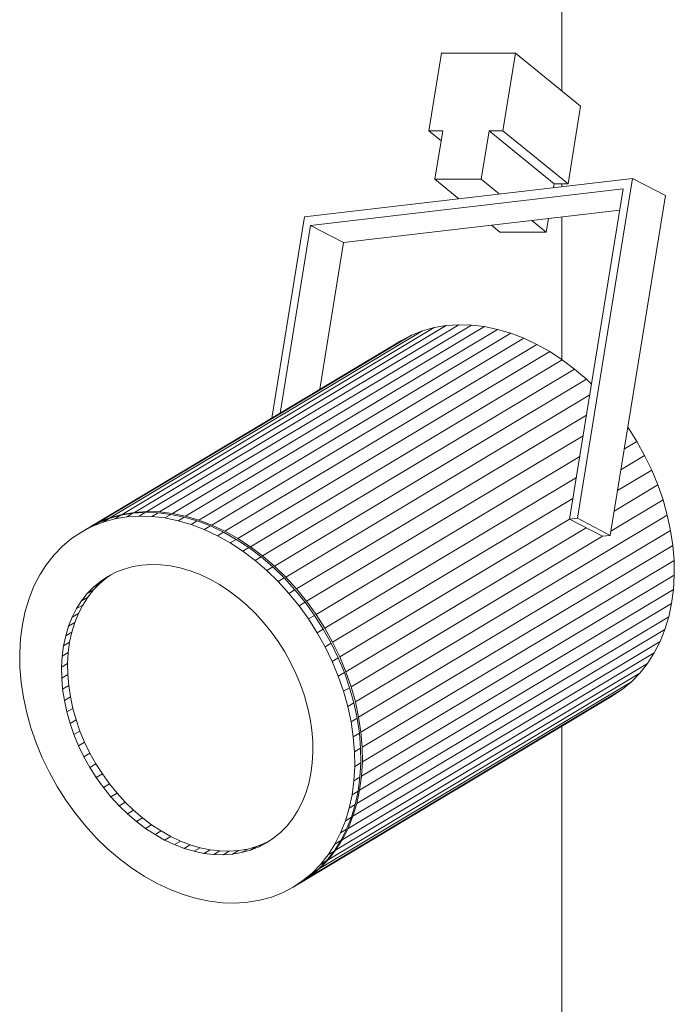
# Model space of a CAD drawing. Header units: millimetres. Extents: x 641988563 to 642234695, y 6457251462 to 6457368821.
# Tile 210 of 223: x 642203155 to 642203281, y 6457260069 to 6457260260. Entities that reach past the tile are written whole.
import ezdxf

# ---------------------------------------------------------------- set-up
doc = ezdxf.new("R2010")
doc.units = ezdxf.units.MM
doc.header["$MEASUREMENT"] = 0

msp = doc.modelspace()

# ---------------------------------------------------------------- linework, layer by layer
at = {"color": 253, "linetype": 'Continuous', "lineweight": 13, "true_color": 0xaaaaaa}
for p, q in [((642203259.391, 6457260245.913), (642203259.391, 6457260312.915)), ((642203233.715, 6457260238.148), (642203236.157, 6457260253.183)), ((642203236.157, 6457260253.183), (642203250.475, 6457260253.183)), ((642203250.475, 6457260253.183), (642203248.033, 6457260238.148)), ((642203263.058, 6457260242.923), (642203250.475, 6457260253.183)), ((642203263.058, 6457260242.923), (642203260.615, 6457260227.888)), ((642203236.399, 6457260238.148), (642203233.715, 6457260238.148)), ((642203236.085, 6457260236.215), (642203233.715, 6457260238.148)), ((642203234.873, 6457260228.751), (642203236.399, 6457260238.148)), ((642203245.348, 6457260238.148), (642203243.822, 6457260228.751)), ((642203248.033, 6457260238.148), (642203245.348, 6457260238.148)), ((642203257.93, 6457260227.888), (642203245.348, 6457260238.148)), ((642203260.615, 6457260227.888), (642203248.033, 6457260238.148)), ((642203209.624, 6457260221.497), (642203273.113, 6457260228.932)), ((642203243.822, 6457260228.751), (642203234.873, 6457260228.751)), ((642203239.481, 6457260224.993), (642203234.873, 6457260228.751)), ((642203247.306, 6457260225.91), (642203243.822, 6457260228.751)), ((642203273.113, 6457260228.932), (642203262.427, 6457260163.154)), ((642203279.48, 6457260225.629), (642203273.113, 6457260228.932)), ((642203271.296, 6457260226.876), (642203210.83, 6457260219.794)), ((642203257.93, 6457260227.888), (642203257.809, 6457260227.14)), ((642203260.615, 6457260227.888), (642203257.93, 6457260227.888)), ((642203259.391, 6457260227.325), (642203259.391, 6457260227.888)), ((642203260.915, 6457260162.977), (642203271.296, 6457260226.876)), ((642203279.48, 6457260225.629), (642203268.794, 6457260159.85)), ((642203270.625, 6457260222.748), (642203217.197, 6457260216.491)), ((642203203.295, 6457260182.54), (642203209.624, 6457260221.497)), ((642203256.404, 6457260218.491), (642203253.625, 6457260220.757)), ((642203256.833, 6457260221.133), (642203256.404, 6457260218.491)), ((642203259.391, 6457260193.883), (642203259.391, 6457260221.432)), ((642203210.83, 6457260219.794), (642203204.938, 6457260183.524)), ((642203217.197, 6457260216.491), (642203210.83, 6457260219.794)), ((642203247.455, 6457260218.491), (642203245.8, 6457260219.841)), ((642203256.404, 6457260218.491), (642203247.455, 6457260218.491)), ((642203217.197, 6457260216.491), (642203212.586, 6457260188.105)), ((642203234.738, 6457260200.047), (642203174.391, 6457260163.899)), ((642203237.074, 6457260200.439), (642203176.727, 6457260164.292)), ((642203239.482, 6457260200.602), (642203179.135, 6457260164.455)), ((642203241.947, 6457260200.534), (642203181.601, 6457260164.387)), ((642203244.455, 6457260200.236), (642203184.108, 6457260164.088)), ((642203246.989, 6457260199.709), (642203186.642, 6457260163.561)), ((642203232.488, 6457260199.426), (642203234.738, 6457260200.047)), ((642203234.738, 6457260200.047), (642203237.074, 6457260200.439)), ((642203237.074, 6457260200.439), (642203239.482, 6457260200.602)), ((642203239.482, 6457260200.602), (642203241.947, 6457260200.534)), ((642203241.947, 6457260200.534), (642203244.455, 6457260200.236)), ((642203244.455, 6457260200.236), (642203246.989, 6457260199.709)), ((642203246.989, 6457260199.709), (642203249.534, 6457260198.956)), ((642203230.339, 6457260198.582), (642203169.993, 6457260162.435)), ((642203232.488, 6457260199.426), (642203172.142, 6457260163.279)), ((642203249.534, 6457260198.956), (642203189.187, 6457260162.808)), ((642203252.074, 6457260197.983), (642203191.727, 6457260161.835)), ((642203228.304, 6457260197.52), (642203230.339, 6457260198.582)), ((642203230.339, 6457260198.582), (642203232.488, 6457260199.426)), ((642203249.534, 6457260198.956), (642203252.074, 6457260197.983)), ((642203252.074, 6457260197.983), (642203254.594, 6457260196.795)), ((642203228.304, 6457260197.52), (642203167.957, 6457260161.373)), ((642203254.594, 6457260196.795), (642203194.247, 6457260160.647)), ((642203254.594, 6457260196.795), (642203257.078, 6457260195.399)), ((642203257.078, 6457260195.399), (642203196.731, 6457260159.252)), ((642203257.078, 6457260195.399), (642203259.51, 6457260193.805)), ((642203259.51, 6457260193.805), (642203199.164, 6457260157.657)), ((642203261.877, 6457260192.022), (642203201.53, 6457260155.874)), ((642203259.51, 6457260193.805), (642203261.877, 6457260192.022)), ((642203261.877, 6457260192.022), (642203264.162, 6457260190.06)), ((642203264.162, 6457260190.06), (642203203.816, 6457260153.913)), ((642203264.162, 6457260190.06), (642203265.158, 6457260189.094)), ((642203264.82, 6457260187.015), (642203206.007, 6457260151.786)), ((642203264.186, 6457260183.108), (642203208.089, 6457260149.506)), ((642203272.224, 6457260180.692), (642203273.907, 6457260178.041)), ((642203263.539, 6457260179.127), (642203210.05, 6457260147.087)), ((642203273.907, 6457260178.041), (642203271.517, 6457260176.61)), ((642203273.907, 6457260178.041), (642203275.435, 6457260175.299)), ((642203262.884, 6457260175.098), (642203211.878, 6457260144.545)), ((642203275.435, 6457260175.299), (642203270.859, 6457260172.558)), ((642203275.435, 6457260175.299), (642203276.799, 6457260172.482)), ((642203262.226, 6457260171.044), (642203213.561, 6457260141.894)), ((642203276.799, 6457260172.482), (642203270.205, 6457260168.532)), ((642203276.799, 6457260172.482), (642203277.99, 6457260169.607)), ((642203277.99, 6457260169.607), (642203269.559, 6457260164.557)), ((642203277.99, 6457260169.607), (642203279, 6457260166.692)), ((642203261.568, 6457260166.992), (642203215.089, 6457260139.151)), ((642203279, 6457260166.692), (642203268.925, 6457260160.657)), ((642203279, 6457260166.692), (642203279.825, 6457260163.756)), ((642203171.849, 6457260163.103), (642203174.098, 6457260163.724)), ((642203172.142, 6457260163.279), (642203174.391, 6457260163.899)), ((642203174.098, 6457260163.724), (642203172.927, 6457260163.022)), ((642203172.927, 6457260163.022), (642203175.263, 6457260163.414)), ((642203174.098, 6457260163.724), (642203176.434, 6457260164.116)), ((642203174.391, 6457260163.899), (642203176.727, 6457260164.292)), ((642203176.434, 6457260164.116), (642203175.263, 6457260163.414)), ((642203175.263, 6457260163.414), (642203177.671, 6457260163.577)), ((642203176.434, 6457260164.116), (642203178.842, 6457260164.279)), ((642203176.727, 6457260164.292), (642203179.135, 6457260164.455)), ((642203178.842, 6457260164.279), (642203177.671, 6457260163.577)), ((642203177.671, 6457260163.577), (642203180.136, 6457260163.509)), ((642203178.842, 6457260164.279), (642203181.308, 6457260164.211)), ((642203179.135, 6457260164.455), (642203181.601, 6457260164.387)), ((642203181.308, 6457260164.211), (642203180.136, 6457260163.509)), ((642203180.136, 6457260163.509), (642203182.643, 6457260163.211)), ((642203181.308, 6457260164.211), (642203183.815, 6457260163.913)), ((642203181.601, 6457260164.387), (642203184.108, 6457260164.088)), ((642203183.815, 6457260163.913), (642203182.643, 6457260163.211)), ((642203183.815, 6457260163.913), (642203186.349, 6457260163.385)), ((642203184.108, 6457260164.088), (642203186.642, 6457260163.561)), ((642203186.642, 6457260163.561), (642203189.187, 6457260162.808)), ((642203279.825, 6457260163.756), (642203219.478, 6457260127.608)), ((642203279.825, 6457260163.756), (642203280.458, 6457260160.815)), ((642203166.492, 6457260160.495), (642203168.528, 6457260161.558)), ((642203167.664, 6457260161.197), (642203169.7, 6457260162.259)), ((642203167.957, 6457260161.373), (642203169.993, 6457260162.435)), ((642203168.528, 6457260161.558), (642203170.677, 6457260162.401)), ((642203169.7, 6457260162.259), (642203168.528, 6457260161.558)), ((642203169.7, 6457260162.259), (642203171.849, 6457260163.103)), ((642203169.993, 6457260162.435), (642203172.142, 6457260163.279)), ((642203171.849, 6457260163.103), (642203170.677, 6457260162.401)), ((642203170.677, 6457260162.401), (642203172.927, 6457260163.022)), ((642203182.643, 6457260163.211), (642203185.177, 6457260162.684)), ((642203186.349, 6457260163.385), (642203185.177, 6457260162.684)), ((642203185.177, 6457260162.684), (642203187.722, 6457260161.931)), ((642203186.349, 6457260163.385), (642203188.894, 6457260162.633)), ((642203188.894, 6457260162.633), (642203187.722, 6457260161.931)), ((642203187.722, 6457260161.931), (642203190.263, 6457260160.958)), ((642203188.894, 6457260162.633), (642203191.434, 6457260161.66)), ((642203189.187, 6457260162.808), (642203191.727, 6457260161.835)), ((642203191.434, 6457260161.66), (642203190.263, 6457260160.958)), ((642203191.434, 6457260161.66), (642203193.954, 6457260160.472)), ((642203191.727, 6457260161.835), (642203194.247, 6457260160.647)), ((642203260.924, 6457260162.972), (642203216.452, 6457260136.334)), ((642203262.427, 6457260163.154), (642203260.915, 6457260162.977)), ((642203267.283, 6457260159.673), (642203260.915, 6457260162.977)), ((642203268.794, 6457260159.85), (642203262.427, 6457260163.154)), ((642203164.583, 6457260159.221), (642203166.492, 6457260160.495)), ((642203167.664, 6457260161.197), (642203166.492, 6457260160.495)), ((642203167.802, 6457260161.269), (642203167.957, 6457260161.373)), ((642203190.263, 6457260160.958), (642203192.782, 6457260159.77)), ((642203193.954, 6457260160.472), (642203192.782, 6457260159.77)), ((642203192.782, 6457260159.77), (642203195.266, 6457260158.374)), ((642203193.954, 6457260160.472), (642203196.438, 6457260159.076)), ((642203194.247, 6457260160.647), (642203196.731, 6457260159.252)), ((642203264.134, 6457260161.307), (642203217.643, 6457260133.459)), ((642203267.283, 6457260159.673), (642203218.654, 6457260130.545)), ((642203280.458, 6457260160.815), (642203220.111, 6457260124.668)), ((642203268.794, 6457260159.85), (642203267.283, 6457260159.673)), ((642203280.458, 6457260160.815), (642203280.895, 6457260157.89)), ((642203161.189, 6457260156.07), (642203162.812, 6457260157.743)), ((642203162.812, 6457260157.743), (642203164.583, 6457260159.221)), ((642203196.438, 6457260159.076), (642203195.266, 6457260158.374)), ((642203195.266, 6457260158.374), (642203197.699, 6457260156.78)), ((642203196.438, 6457260159.076), (642203198.871, 6457260157.482)), ((642203196.731, 6457260159.252), (642203199.164, 6457260157.657)), ((642203280.895, 6457260157.89), (642203220.548, 6457260121.742)), ((642203280.895, 6457260157.89), (642203281.134, 6457260154.996)), ((642203159.725, 6457260154.212), (642203161.189, 6457260156.07)), ((642203198.871, 6457260157.482), (642203197.699, 6457260156.78)), ((642203197.699, 6457260156.78), (642203200.066, 6457260154.997)), ((642203198.871, 6457260157.482), (642203201.237, 6457260155.699)), ((642203199.164, 6457260157.657), (642203201.53, 6457260155.874)), ((642203201.53, 6457260155.874), (642203203.816, 6457260153.913)), ((642203158.43, 6457260152.181), (642203159.725, 6457260154.212)), ((642203178.186, 6457260154.092), (642203176.434, 6457260153.798)), ((642203179.992, 6457260154.215), (642203178.186, 6457260154.092)), ((642203181.841, 6457260154.163), (642203179.992, 6457260154.215)), ((642203183.722, 6457260153.94), (642203181.841, 6457260154.163)), ((642203185.622, 6457260153.544), (642203183.722, 6457260153.94)), ((642203201.237, 6457260155.699), (642203200.066, 6457260154.997)), ((642203200.066, 6457260154.997), (642203202.351, 6457260153.035)), ((642203201.237, 6457260155.699), (642203203.523, 6457260153.737)), ((642203203.816, 6457260153.913), (642203206.007, 6457260151.786)), ((642203281.134, 6457260154.996), (642203220.788, 6457260118.849)), ((642203281.134, 6457260154.996), (642203281.174, 6457260152.153)), ((642203157.31, 6457260149.989), (642203158.43, 6457260152.181)), ((642203172.159, 6457260152.19), (642203171.348, 6457260151.649)), ((642203173.135, 6457260152.7), (642203171.608, 6457260151.903)), ((642203174.747, 6457260153.333), (642203173.135, 6457260152.7)), ((642203176.434, 6457260153.798), (642203174.747, 6457260153.333)), ((642203187.531, 6457260152.98), (642203185.622, 6457260153.544)), ((642203189.436, 6457260152.25), (642203187.531, 6457260152.98)), ((642203191.326, 6457260151.359), (642203189.436, 6457260152.25)), ((642203203.523, 6457260153.737), (642203202.351, 6457260153.035)), ((642203202.351, 6457260153.035), (642203204.542, 6457260150.908)), ((642203203.523, 6457260153.737), (642203205.714, 6457260151.61)), ((642203281.174, 6457260152.153), (642203220.828, 6457260116.005)), ((642203281.174, 6457260152.153), (642203281.014, 6457260149.378)), ((642203170.02, 6457260150.541), (642203168.803, 6457260149.286)), ((642203170.176, 6457260150.947), (642203168.848, 6457260149.839)), ((642203170.02, 6457260150.541), (642203168.848, 6457260149.839)), ((642203171.348, 6457260151.649), (642203170.02, 6457260150.541)), ((642203171.608, 6457260151.903), (642203170.176, 6457260150.947)), ((642203171.348, 6457260151.649), (642203170.176, 6457260150.947)), ((642203193.189, 6457260150.312), (642203191.326, 6457260151.359)), ((642203195.013, 6457260149.117), (642203193.189, 6457260150.312)), ((642203205.714, 6457260151.61), (642203204.542, 6457260150.908)), ((642203204.542, 6457260150.908), (642203206.624, 6457260148.628)), ((642203205.714, 6457260151.61), (642203207.796, 6457260149.33)), ((642203206.007, 6457260151.786), (642203208.089, 6457260149.506)), ((642203156.372, 6457260147.65), (642203157.31, 6457260149.989)), ((642203167.631, 6457260148.584), (642203166.533, 6457260147.19)), ((642203168.848, 6457260149.839), (642203167.631, 6457260148.584)), ((642203168.803, 6457260149.286), (642203167.631, 6457260148.584)), ((642203168.803, 6457260149.286), (642203167.705, 6457260147.892)), ((642203196.788, 6457260147.779), (642203195.013, 6457260149.117)), ((642203207.796, 6457260149.33), (642203206.624, 6457260148.628)), ((642203206.624, 6457260148.628), (642203208.585, 6457260146.21)), ((642203207.796, 6457260149.33), (642203209.757, 6457260146.912)), ((642203208.089, 6457260149.506), (642203210.05, 6457260147.087)), ((642203281.014, 6457260149.378), (642203220.668, 6457260113.23)), ((642203281.014, 6457260149.378), (642203280.655, 6457260146.687)), ((642203155.624, 6457260145.179), (642203156.372, 6457260147.65)), ((642203166.533, 6457260147.19), (642203165.561, 6457260145.667)), ((642203166.733, 6457260146.369), (642203165.561, 6457260145.667)), ((642203166.733, 6457260146.369), (642203165.893, 6457260144.725)), ((642203167.705, 6457260147.892), (642203166.533, 6457260147.19)), ((642203167.705, 6457260147.892), (642203166.733, 6457260146.369)), ((642203198.502, 6457260146.308), (642203196.788, 6457260147.779)), ((642203200.145, 6457260144.713), (642203198.502, 6457260146.308)), ((642203209.757, 6457260146.912), (642203208.585, 6457260146.21)), ((642203209.757, 6457260146.912), (642203211.585, 6457260144.369)), ((642203210.05, 6457260147.087), (642203211.878, 6457260144.545)), ((642203280.655, 6457260146.687), (642203220.309, 6457260110.54)), ((642203280.655, 6457260146.687), (642203280.1, 6457260144.099)), ((642203155.068, 6457260142.59), (642203155.624, 6457260145.179)), ((642203165.561, 6457260145.667), (642203164.721, 6457260144.023)), ((642203165.893, 6457260144.725), (642203164.721, 6457260144.023)), ((642203165.893, 6457260144.725), (642203165.19, 6457260142.971)), ((642203201.707, 6457260143.003), (642203200.145, 6457260144.713)), ((642203208.585, 6457260146.21), (642203210.413, 6457260143.667)), ((642203211.585, 6457260144.369), (642203210.413, 6457260143.667)), ((642203211.585, 6457260144.369), (642203213.268, 6457260141.718)), ((642203211.878, 6457260144.545), (642203213.561, 6457260141.894)), ((642203154.71, 6457260139.9), (642203155.068, 6457260142.59)), ((642203164.721, 6457260144.023), (642203164.018, 6457260142.269)), ((642203165.19, 6457260142.971), (642203164.018, 6457260142.269)), ((642203165.19, 6457260142.971), (642203164.629, 6457260141.118)), ((642203203.178, 6457260141.189), (642203201.707, 6457260143.003)), ((642203210.413, 6457260143.667), (642203212.096, 6457260141.017)), ((642203280.1, 6457260144.099), (642203219.753, 6457260107.951)), ((642203280.1, 6457260144.099), (642203279.351, 6457260141.627)), ((642203164.018, 6457260142.269), (642203163.457, 6457260140.416)), ((642203164.629, 6457260141.118), (642203163.457, 6457260140.416)), ((642203164.629, 6457260141.118), (642203164.212, 6457260139.176)), ((642203204.549, 6457260139.282), (642203203.178, 6457260141.189)), ((642203213.268, 6457260141.718), (642203212.096, 6457260141.017)), ((642203212.096, 6457260141.017), (642203213.624, 6457260138.274)), ((642203213.268, 6457260141.718), (642203214.796, 6457260138.976)), ((642203213.561, 6457260141.894), (642203215.089, 6457260139.151)), ((642203279.351, 6457260141.627), (642203219.005, 6457260105.48)), ((642203279.351, 6457260141.627), (642203278.414, 6457260139.288)), ((642203154.55, 6457260137.125), (642203154.71, 6457260139.9)), ((642203163.457, 6457260140.416), (642203163.04, 6457260138.474)), ((642203164.212, 6457260139.176), (642203163.04, 6457260138.474)), ((642203164.212, 6457260139.176), (642203163.943, 6457260137.158)), ((642203205.811, 6457260137.294), (642203204.549, 6457260139.282)), ((642203214.796, 6457260138.976), (642203213.624, 6457260138.274)), ((642203214.796, 6457260138.976), (642203216.16, 6457260136.159)), ((642203215.089, 6457260139.151), (642203216.452, 6457260136.334)), ((642203278.414, 6457260139.288), (642203218.068, 6457260103.141)), ((642203278.414, 6457260139.288), (642203277.294, 6457260137.097)), ((642203154.589, 6457260134.281), (642203154.55, 6457260137.125)), ((642203163.04, 6457260138.474), (642203162.771, 6457260136.456)), ((642203163.943, 6457260137.158), (642203162.771, 6457260136.456)), ((642203163.943, 6457260137.158), (642203163.823, 6457260135.077)), ((642203206.957, 6457260135.237), (642203205.811, 6457260137.294)), ((642203213.624, 6457260138.274), (642203214.988, 6457260135.457)), ((642203277.294, 6457260137.097), (642203216.948, 6457260100.949)), ((642203277.294, 6457260137.097), (642203275.998, 6457260135.066)), ((642203162.771, 6457260136.456), (642203162.651, 6457260134.375)), ((642203163.823, 6457260135.077), (642203162.651, 6457260134.375)), ((642203163.823, 6457260135.077), (642203163.853, 6457260132.945)), ((642203207.98, 6457260133.124), (642203206.957, 6457260135.237)), ((642203216.16, 6457260136.159), (642203214.988, 6457260135.457)), ((642203214.988, 6457260135.457), (642203216.179, 6457260132.582)), ((642203275.998, 6457260135.066), (642203215.652, 6457260098.918)), ((642203216.16, 6457260136.159), (642203217.35, 6457260133.284)), ((642203216.452, 6457260136.334), (642203217.643, 6457260133.459)), ((642203275.998, 6457260135.066), (642203274.535, 6457260133.208)), ((642203154.829, 6457260131.388), (642203154.589, 6457260134.281)), ((642203162.651, 6457260134.375), (642203162.681, 6457260132.243)), ((642203163.853, 6457260132.945), (642203162.681, 6457260132.243)), ((642203163.853, 6457260132.945), (642203164.032, 6457260130.774)), ((642203208.873, 6457260130.968), (642203207.98, 6457260133.124)), ((642203274.535, 6457260133.208), (642203214.188, 6457260097.06)), ((642203217.35, 6457260133.284), (642203216.179, 6457260132.582)), ((642203217.35, 6457260133.284), (642203218.361, 6457260130.369)), ((642203217.643, 6457260133.459), (642203218.654, 6457260130.545)), ((642203274.535, 6457260133.208), (642203272.912, 6457260131.535)), ((642203155.266, 6457260128.462), (642203154.829, 6457260131.388)), ((642203162.681, 6457260132.243), (642203162.861, 6457260130.073)), ((642203272.912, 6457260131.535), (642203212.566, 6457260095.387)), ((642203216.179, 6457260132.582), (642203217.189, 6457260129.667)), ((642203272.912, 6457260131.535), (642203271.141, 6457260130.057)), ((642203164.032, 6457260130.774), (642203162.861, 6457260130.073)), ((642203162.861, 6457260130.073), (642203163.189, 6457260127.878)), ((642203164.032, 6457260130.774), (642203164.361, 6457260128.58)), ((642203209.631, 6457260128.782), (642203208.873, 6457260130.968)), ((642203271.141, 6457260130.057), (642203210.794, 6457260093.909)), ((642203218.361, 6457260130.369), (642203217.189, 6457260129.667)), ((642203217.189, 6457260129.667), (642203218.014, 6457260126.731)), ((642203218.361, 6457260130.369), (642203219.185, 6457260127.433)), ((642203218.654, 6457260130.545), (642203219.478, 6457260127.608)), ((642203271.141, 6457260130.057), (642203269.231, 6457260128.782)), ((642203155.899, 6457260125.522), (642203155.266, 6457260128.462)), ((642203164.361, 6457260128.58), (642203163.189, 6457260127.878)), ((642203163.189, 6457260127.878), (642203163.663, 6457260125.673)), ((642203164.361, 6457260128.58), (642203164.835, 6457260126.375)), ((642203269.231, 6457260128.782), (642203208.885, 6457260092.635)), ((642203210.249, 6457260126.58), (642203209.631, 6457260128.782)), ((642203219.185, 6457260127.433), (642203218.014, 6457260126.731)), ((642203219.185, 6457260127.433), (642203219.818, 6457260124.492)), ((642203219.478, 6457260127.608), (642203220.111, 6457260124.668)), ((642203156.723, 6457260122.585), (642203155.899, 6457260125.522)), ((642203164.835, 6457260126.375), (642203163.663, 6457260125.673)), ((642203163.663, 6457260125.673), (642203164.282, 6457260123.471)), ((642203164.835, 6457260126.375), (642203165.453, 6457260124.173)), ((642203210.724, 6457260124.374), (642203210.249, 6457260126.58)), ((642203218.014, 6457260126.731), (642203218.646, 6457260123.79)), ((642203165.453, 6457260124.173), (642203164.282, 6457260123.471)), ((642203164.282, 6457260123.471), (642203165.04, 6457260121.285)), ((642203165.453, 6457260124.173), (642203166.211, 6457260121.987)), ((642203211.052, 6457260122.18), (642203210.724, 6457260124.374)), ((642203219.818, 6457260124.492), (642203218.646, 6457260123.79)), ((642203218.646, 6457260123.79), (642203219.084, 6457260120.865)), ((642203219.818, 6457260124.492), (642203220.256, 6457260121.567)), ((642203220.111, 6457260124.668), (642203220.548, 6457260121.742)), ((642203157.734, 6457260119.671), (642203156.723, 6457260122.585)), ((642203166.211, 6457260121.987), (642203165.04, 6457260121.285)), ((642203166.211, 6457260121.987), (642203167.104, 6457260119.83)), ((642203211.231, 6457260120.01), (642203211.052, 6457260122.18)), ((642203220.256, 6457260121.567), (642203219.084, 6457260120.865)), ((642203220.256, 6457260121.567), (642203220.495, 6457260118.673)), ((642203220.548, 6457260121.742), (642203220.788, 6457260118.849)), ((642203259.391, 6457260057.76), (642203259.391, 6457260122.888)), ((642203158.925, 6457260116.796), (642203157.734, 6457260119.671)), ((642203165.04, 6457260121.285), (642203165.933, 6457260119.129)), ((642203167.104, 6457260119.83), (642203165.933, 6457260119.129)), ((642203167.104, 6457260119.83), (642203168.127, 6457260117.717)), ((642203211.261, 6457260117.878), (642203211.231, 6457260120.01)), ((642203219.084, 6457260120.865), (642203219.323, 6457260117.971)), ((642203165.933, 6457260119.129), (642203166.955, 6457260117.016)), ((642203168.127, 6457260117.717), (642203166.955, 6457260117.016)), ((642203168.127, 6457260117.717), (642203169.273, 6457260115.661)), ((642203211.141, 6457260115.796), (642203211.261, 6457260117.878)), ((642203220.495, 6457260118.673), (642203219.323, 6457260117.971)), ((642203219.323, 6457260117.971), (642203219.363, 6457260115.128)), ((642203220.495, 6457260118.673), (642203220.535, 6457260115.83)), ((642203220.788, 6457260118.849), (642203220.828, 6457260116.005)), ((642203160.288, 6457260113.979), (642203158.925, 6457260116.796)), ((642203166.955, 6457260117.016), (642203168.101, 6457260114.959)), ((642203210.872, 6457260113.778), (642203211.141, 6457260115.796)), ((642203220.535, 6457260115.83), (642203219.363, 6457260115.128)), ((642203220.535, 6457260115.83), (642203220.375, 6457260113.055)), ((642203220.828, 6457260116.005), (642203220.668, 6457260113.23)), ((642203161.817, 6457260111.236), (642203160.288, 6457260113.979)), ((642203169.273, 6457260115.661), (642203168.101, 6457260114.959)), ((642203168.101, 6457260114.959), (642203169.364, 6457260112.971)), ((642203169.273, 6457260115.661), (642203170.536, 6457260113.673)), ((642203219.363, 6457260115.128), (642203219.203, 6457260112.353)), ((642203170.536, 6457260113.673), (642203169.364, 6457260112.971)), ((642203169.364, 6457260112.971), (642203170.735, 6457260111.064)), ((642203170.536, 6457260113.673), (642203171.906, 6457260111.766)), ((642203210.456, 6457260111.837), (642203210.872, 6457260113.778)), ((642203219.203, 6457260112.353), (642203218.844, 6457260109.662)), ((642203220.375, 6457260113.055), (642203219.203, 6457260112.353)), ((642203220.375, 6457260113.055), (642203220.016, 6457260110.364)), ((642203220.668, 6457260113.23), (642203220.309, 6457260110.54)), ((642203163.5, 6457260108.585), (642203161.817, 6457260111.236)), ((642203171.906, 6457260111.766), (642203170.735, 6457260111.064)), ((642203170.735, 6457260111.064), (642203172.205, 6457260109.25)), ((642203171.906, 6457260111.766), (642203173.377, 6457260109.952)), ((642203209.894, 6457260109.983), (642203210.456, 6457260111.837)), ((642203220.016, 6457260110.364), (642203218.844, 6457260109.662)), ((642203220.016, 6457260110.364), (642203219.46, 6457260107.775)), ((642203220.309, 6457260110.54), (642203219.753, 6457260107.951)), ((642203165.327, 6457260106.043), (642203163.5, 6457260108.585)), ((642203173.377, 6457260109.952), (642203172.205, 6457260109.25)), ((642203172.205, 6457260109.25), (642203173.767, 6457260107.54)), ((642203173.377, 6457260109.952), (642203174.939, 6457260108.242)), ((642203174.939, 6457260108.242), (642203173.767, 6457260107.54)), ((642203174.939, 6457260108.242), (642203176.582, 6457260106.646)), ((642203208.351, 6457260106.585), (642203209.191, 6457260108.229)), ((642203209.191, 6457260108.229), (642203209.894, 6457260109.983)), ((642203218.844, 6457260109.662), (642203218.289, 6457260107.074)), ((642203173.767, 6457260107.54), (642203175.41, 6457260105.944)), ((642203176.582, 6457260106.646), (642203175.41, 6457260105.944)), ((642203176.582, 6457260106.646), (642203178.296, 6457260105.175)), ((642203207.379, 6457260105.062), (642203208.351, 6457260106.585)), ((642203218.289, 6457260107.074), (642203217.54, 6457260104.602)), ((642203219.46, 6457260107.775), (642203218.289, 6457260107.074)), ((642203219.46, 6457260107.775), (642203218.712, 6457260105.304)), ((642203219.753, 6457260107.951), (642203219.005, 6457260105.48)), ((642203167.288, 6457260103.624), (642203165.327, 6457260106.043)), ((642203175.41, 6457260105.944), (642203177.124, 6457260104.474)), ((642203178.296, 6457260105.175), (642203177.124, 6457260104.474)), ((642203177.124, 6457260104.474), (642203178.899, 6457260103.136)), ((642203178.296, 6457260105.175), (642203180.071, 6457260103.838)), ((642203206.282, 6457260103.669), (642203207.379, 6457260105.062)), ((642203217.54, 6457260104.602), (642203216.603, 6457260102.263)), ((642203218.712, 6457260105.304), (642203217.54, 6457260104.602)), ((642203218.712, 6457260105.304), (642203217.775, 6457260102.965)), ((642203219.005, 6457260105.48), (642203218.068, 6457260103.141)), ((642203169.371, 6457260101.344), (642203167.288, 6457260103.624)), ((642203180.071, 6457260103.838), (642203178.899, 6457260103.136)), ((642203178.899, 6457260103.136), (642203180.724, 6457260101.94)), ((642203180.071, 6457260103.838), (642203181.895, 6457260102.642)), ((642203181.895, 6457260102.642), (642203180.724, 6457260101.94)), ((642203181.895, 6457260102.642), (642203183.758, 6457260101.596)), ((642203205.065, 6457260102.414), (642203206.282, 6457260103.669)), ((642203217.775, 6457260102.965), (642203216.603, 6457260102.263)), ((642203217.775, 6457260102.965), (642203216.655, 6457260100.774)), ((642203218.068, 6457260103.141), (642203216.948, 6457260100.949)), ((642203171.561, 6457260099.217), (642203169.371, 6457260101.344)), ((642203180.724, 6457260101.94), (642203182.587, 6457260100.894)), ((642203183.758, 6457260101.596), (642203182.587, 6457260100.894)), ((642203182.587, 6457260100.894), (642203184.477, 6457260100.003)), ((642203183.758, 6457260101.596), (642203185.648, 6457260100.705)), ((642203185.648, 6457260100.705), (642203184.477, 6457260100.003)), ((642203185.648, 6457260100.705), (642203187.554, 6457260099.975)), ((642203201.949, 6457260100.255), (642203202.925, 6457260100.764)), ((642203202.304, 6457260100.35), (642203203.736, 6457260101.305)), ((642203203.736, 6457260101.305), (642203205.065, 6457260102.414)), ((642203216.655, 6457260100.774), (642203215.359, 6457260098.743)), ((642203216.603, 6457260102.263), (642203215.483, 6457260100.072)), ((642203216.655, 6457260100.774), (642203215.483, 6457260100.072)), ((642203216.948, 6457260100.949), (642203215.652, 6457260098.918)), ((642203173.847, 6457260097.256), (642203171.561, 6457260099.217)), ((642203184.477, 6457260100.003), (642203186.382, 6457260099.273)), ((642203187.554, 6457260099.975), (642203186.382, 6457260099.273)), ((642203186.382, 6457260099.273), (642203188.29, 6457260098.708)), ((642203187.554, 6457260099.975), (642203189.462, 6457260099.41)), ((642203189.462, 6457260099.41), (642203188.29, 6457260098.708)), ((642203188.29, 6457260098.708), (642203190.191, 6457260098.313)), ((642203189.462, 6457260099.41), (642203191.363, 6457260099.015)), ((642203191.363, 6457260099.015), (642203190.191, 6457260098.313)), ((642203191.363, 6457260099.015), (642203193.243, 6457260098.791)), ((642203193.243, 6457260098.791), (642203192.071, 6457260098.089)), ((642203193.243, 6457260098.791), (642203195.092, 6457260098.74)), ((642203195.092, 6457260098.74), (642203193.92, 6457260098.038)), ((642203195.092, 6457260098.74), (642203196.898, 6457260098.862)), ((642203196.898, 6457260098.862), (642203195.727, 6457260098.16)), ((642203196.898, 6457260098.862), (642203198.65, 6457260099.157)), ((642203198.65, 6457260099.157), (642203197.479, 6457260098.455)), ((642203197.479, 6457260098.455), (642203199.166, 6457260098.92)), ((642203198.65, 6457260099.157), (642203200.337, 6457260099.622)), ((642203200.337, 6457260099.622), (642203199.166, 6457260098.92)), ((642203199.166, 6457260098.92), (642203200.778, 6457260099.553)), ((642203200.337, 6457260099.622), (642203201.949, 6457260100.255)), ((642203200.778, 6457260099.553), (642203202.304, 6457260100.35)), ((642203201.949, 6457260100.255), (642203200.778, 6457260099.553)), ((642203215.359, 6457260098.743), (642203213.895, 6457260096.885)), ((642203215.483, 6457260100.072), (642203214.187, 6457260098.041)), ((642203215.359, 6457260098.743), (642203214.187, 6457260098.041)), ((642203215.652, 6457260098.918), (642203214.188, 6457260097.06)), ((642203176.214, 6457260095.473), (642203173.847, 6457260097.256)), ((642203190.191, 6457260098.313), (642203192.071, 6457260098.089)), ((642203192.071, 6457260098.089), (642203193.92, 6457260098.038)), ((642203193.92, 6457260098.038), (642203195.727, 6457260098.16)), ((642203195.727, 6457260098.16), (642203197.479, 6457260098.455)), ((642203213.895, 6457260096.885), (642203212.273, 6457260095.212)), ((642203214.188, 6457260097.06), (642203212.566, 6457260095.387)), ((642203214.187, 6457260098.041), (642203212.724, 6457260096.183)), ((642203213.895, 6457260096.885), (642203212.724, 6457260096.183)), ((642203178.646, 6457260093.878), (642203176.214, 6457260095.473)), ((642203212.273, 6457260095.212), (642203210.501, 6457260093.734)), ((642203212.566, 6457260095.387), (642203210.794, 6457260093.909)), ((642203212.724, 6457260096.183), (642203211.101, 6457260094.51)), ((642203212.273, 6457260095.212), (642203211.101, 6457260094.51)), ((642203181.13, 6457260092.483), (642203178.646, 6457260093.878)), ((642203209.33, 6457260093.032), (642203207.42, 6457260091.757)), ((642203210.501, 6457260093.734), (642203208.592, 6457260092.459)), ((642203210.794, 6457260093.909), (642203208.885, 6457260092.635)), ((642203211.101, 6457260094.51), (642203209.33, 6457260093.032)), ((642203210.501, 6457260093.734), (642203209.33, 6457260093.032)), ((642203183.65, 6457260091.295), (642203181.13, 6457260092.483)), ((642203186.19, 6457260090.322), (642203183.65, 6457260091.295)), ((642203207.42, 6457260091.757), (642203205.385, 6457260090.695)), ((642203208.592, 6457260092.459), (642203207.42, 6457260091.757)), ((642203208.885, 6457260092.635), (642203208.747, 6457260092.563)), ((642203188.735, 6457260089.569), (642203186.19, 6457260090.322)), ((642203191.269, 6457260089.042), (642203188.735, 6457260089.569)), ((642203200.986, 6457260089.231), (642203198.65, 6457260088.838)), ((642203203.236, 6457260089.851), (642203200.986, 6457260089.231)), ((642203205.385, 6457260090.695), (642203203.236, 6457260089.851)), ((642203193.777, 6457260088.743), (642203191.269, 6457260089.042)), ((642203196.242, 6457260088.675), (642203193.777, 6457260088.743)), ((642203198.65, 6457260088.838), (642203196.242, 6457260088.675))]:
    msp.add_line(p, q, dxfattribs=at)

doc.saveas('drawing.dxf')
